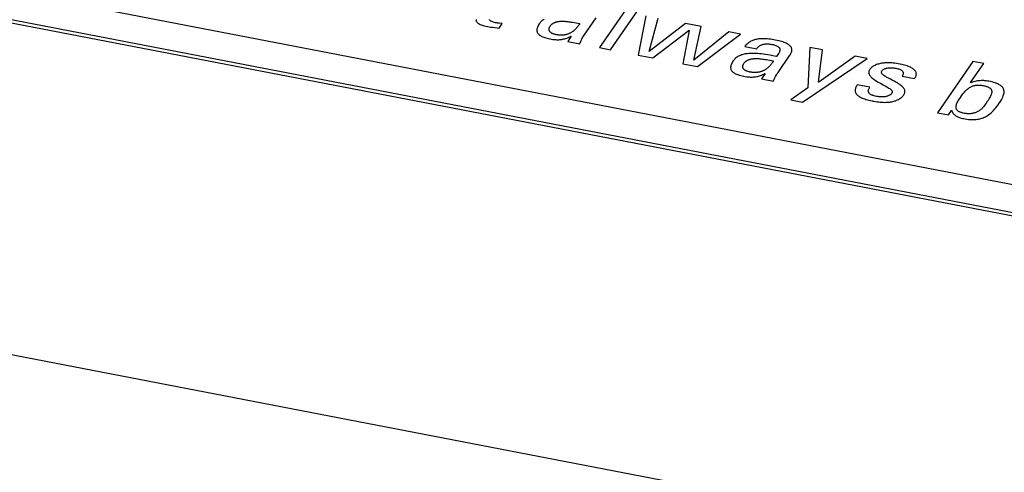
# Model space of a CAD drawing. Extents: x -841 to -216, y -127 to 601.
# Tile 154 of 201: x -325.3 to -309.5, y 499.49 to 506.76. Entities that reach past the tile are written whole.
import ezdxf

# ---------------------------------------------------------------- set-up
doc = ezdxf.new("R2010")
doc.units = 0
doc.header["$LTSCALE"] = 23.1
doc.layers.add('HEATSINK_AM_0', color=7, linetype='CONTINUOUS')

msp = doc.modelspace()

# ---------------------------------------------------------------- linework, layer by layer
at = {"layer": 'HEATSINK_AM_0', "color": 7}
for p, q in [((-293.786, 501.109), (-357.513, 513.4)), ((-293.886, 500.623), (-358.725, 513.128)), ((-293.829, 500.663), (-358.668, 513.168)), ((-288.944, 494.341), (-370.131, 509.999)), ((-315.427, 507.139), (-315.994, 506.315)), ((-315.817, 506.281), (-315.251, 507.105)), ((-317.977, 506.766), (-317.978, 506.758)), ((-317.978, 506.758), (-317.977, 506.75)), ((-317.977, 506.75), (-317.975, 506.743)), ((-317.975, 506.743), (-317.971, 506.735)), ((-317.971, 506.735), (-317.967, 506.728)), ((-317.967, 506.728), (-317.961, 506.721)), ((-317.961, 506.721), (-317.954, 506.714)), ((-317.954, 506.714), (-317.946, 506.708)), ((-317.946, 506.708), (-317.936, 506.701)), ((-317.76, 506.761), (-317.764, 506.767)), ((-317.756, 506.756), (-317.76, 506.761)), ((-317.75, 506.75), (-317.756, 506.756)), ((-317.743, 506.745), (-317.75, 506.75)), ((-317.739, 506.743), (-317.743, 506.745)), ((-317.735, 506.74), (-317.739, 506.743)), ((-317.724, 506.735), (-317.735, 506.74)), ((-317.712, 506.73), (-317.724, 506.735)), ((-317.698, 506.725), (-317.712, 506.73)), ((-317.682, 506.721), (-317.698, 506.725)), ((-317.663, 506.716), (-317.682, 506.721)), ((-317.641, 506.712), (-317.663, 506.716)), ((-317.631, 506.71), (-317.641, 506.712)), ((-317.608, 506.707), (-317.631, 506.71)), ((-317.559, 506.701), (-317.608, 506.707)), ((-316.959, 506.703), (-316.963, 506.698)), ((-316.95, 506.715), (-316.959, 506.703)), ((-316.941, 506.726), (-316.95, 506.715)), ((-316.931, 506.737), (-316.941, 506.726)), ((-316.92, 506.746), (-316.931, 506.737)), ((-316.909, 506.755), (-316.92, 506.746)), ((-316.903, 506.76), (-316.909, 506.755)), ((-316.897, 506.764), (-316.903, 506.76)), ((-316.885, 506.771), (-316.897, 506.764)), ((-316.75, 506.7), (-316.743, 506.704)), ((-316.743, 506.704), (-316.74, 506.706)), ((-316.74, 506.706), (-316.737, 506.708)), ((-316.737, 506.708), (-316.73, 506.712)), ((-316.73, 506.712), (-316.723, 506.715)), ((-316.723, 506.715), (-316.716, 506.719)), ((-316.716, 506.719), (-316.709, 506.721)), ((-316.709, 506.721), (-316.702, 506.724)), ((-316.702, 506.724), (-316.694, 506.727)), ((-316.694, 506.727), (-316.686, 506.729)), ((-316.686, 506.729), (-316.677, 506.731)), ((-316.677, 506.731), (-316.669, 506.733)), ((-316.669, 506.733), (-316.66, 506.734)), ((-316.66, 506.734), (-316.651, 506.736)), ((-316.651, 506.736), (-316.641, 506.737)), ((-316.641, 506.737), (-316.631, 506.738)), ((-316.631, 506.738), (-316.621, 506.738)), ((-316.621, 506.738), (-316.61, 506.739)), ((-316.61, 506.739), (-316.599, 506.739)), ((-316.599, 506.739), (-316.587, 506.739)), ((-316.587, 506.739), (-316.575, 506.739)), ((-316.575, 506.739), (-316.562, 506.738)), ((-316.562, 506.738), (-316.549, 506.738)), ((-316.549, 506.738), (-316.534, 506.737)), ((-316.534, 506.737), (-316.519, 506.735)), ((-316.519, 506.735), (-316.503, 506.733)), ((-316.503, 506.733), (-316.486, 506.731)), ((-316.486, 506.731), (-316.468, 506.729)), ((-316.468, 506.729), (-316.449, 506.726)), ((-316.449, 506.726), (-316.427, 506.722)), ((-316.427, 506.722), (-316.403, 506.718)), ((-316.403, 506.718), (-316.314, 506.701)), ((-316.24, 506.518), (-316.049, 506.795)), ((-315.251, 506.825), (-315.376, 506.196)), ((-315.2, 506.252), (-315.055, 506.787)), ((-314.614, 506.702), (-315.196, 506.252)), ((-314.364, 506.654), (-314.614, 506.702)), ((-317.936, 506.701), (-317.925, 506.695)), ((-317.925, 506.695), (-317.912, 506.689)), ((-317.912, 506.689), (-317.897, 506.683)), ((-317.897, 506.683), (-317.881, 506.677)), ((-317.881, 506.677), (-317.863, 506.671)), ((-317.863, 506.671), (-317.842, 506.665)), ((-317.842, 506.665), (-317.82, 506.66)), ((-317.82, 506.66), (-317.795, 506.655)), ((-317.795, 506.655), (-317.789, 506.653)), ((-317.789, 506.653), (-317.767, 506.65)), ((-317.767, 506.65), (-317.742, 506.646)), ((-317.742, 506.646), (-317.711, 506.642)), ((-317.711, 506.642), (-317.636, 506.633)), ((-317.636, 506.633), (-317.608, 506.629)), ((-317.608, 506.629), (-317.559, 506.701)), ((-317, 506.615), (-317.001, 506.603)), ((-317.001, 506.603), (-317.001, 506.592)), ((-317.001, 506.592), (-317, 506.582)), ((-316.997, 506.627), (-317, 506.615)), ((-317, 506.582), (-316.998, 506.573)), ((-316.998, 506.573), (-316.995, 506.563)), ((-316.993, 506.639), (-316.997, 506.627)), ((-316.995, 506.563), (-316.991, 506.554)), ((-316.988, 506.653), (-316.993, 506.639)), ((-316.991, 506.554), (-316.986, 506.546)), ((-316.981, 506.667), (-316.988, 506.653)), ((-316.986, 506.546), (-316.979, 506.538)), ((-316.973, 506.682), (-316.981, 506.667)), ((-316.963, 506.698), (-316.973, 506.682)), ((-316.806, 506.615), (-316.805, 506.62)), ((-316.806, 506.609), (-316.806, 506.615)), ((-316.805, 506.604), (-316.806, 506.609)), ((-316.805, 506.62), (-316.804, 506.626)), ((-316.805, 506.598), (-316.805, 506.604)), ((-316.803, 506.593), (-316.805, 506.598)), ((-316.804, 506.626), (-316.802, 506.632)), ((-316.802, 506.588), (-316.803, 506.593)), ((-316.802, 506.632), (-316.8, 506.639)), ((-316.799, 506.583), (-316.802, 506.588)), ((-316.8, 506.639), (-316.797, 506.645)), ((-316.797, 506.579), (-316.799, 506.583)), ((-316.797, 506.645), (-316.794, 506.651)), ((-316.794, 506.574), (-316.797, 506.579)), ((-316.794, 506.651), (-316.79, 506.657)), ((-316.79, 506.57), (-316.794, 506.574)), ((-316.79, 506.657), (-316.787, 506.662)), ((-316.787, 506.566), (-316.79, 506.57)), ((-316.787, 506.662), (-316.783, 506.669)), ((-316.783, 506.562), (-316.787, 506.566)), ((-316.783, 506.669), (-316.778, 506.675)), ((-316.778, 506.558), (-316.783, 506.562)), ((-316.778, 506.675), (-316.773, 506.68)), ((-316.773, 506.554), (-316.778, 506.558)), ((-316.773, 506.68), (-316.767, 506.686)), ((-316.768, 506.55), (-316.773, 506.554)), ((-316.762, 506.547), (-316.768, 506.55)), ((-316.767, 506.686), (-316.761, 506.691)), ((-316.756, 506.544), (-316.762, 506.547)), ((-316.761, 506.691), (-316.756, 506.696)), ((-316.756, 506.696), (-316.75, 506.7)), ((-316.749, 506.541), (-316.756, 506.544)), ((-316.475, 506.545), (-316.484, 506.541)), ((-316.467, 506.549), (-316.475, 506.545)), ((-316.458, 506.554), (-316.467, 506.549)), ((-316.449, 506.559), (-316.458, 506.554)), ((-316.44, 506.564), (-316.449, 506.559)), ((-316.432, 506.57), (-316.44, 506.564)), ((-316.423, 506.576), (-316.432, 506.57)), ((-316.414, 506.582), (-316.423, 506.576)), ((-316.405, 506.59), (-316.414, 506.582)), ((-316.397, 506.597), (-316.405, 506.59)), ((-316.388, 506.605), (-316.397, 506.597)), ((-316.38, 506.613), (-316.388, 506.605)), ((-316.371, 506.622), (-316.38, 506.613)), ((-316.363, 506.632), (-316.371, 506.622)), ((-316.354, 506.642), (-316.363, 506.632)), ((-316.346, 506.653), (-316.354, 506.642)), ((-316.338, 506.664), (-316.346, 506.653)), ((-316.33, 506.676), (-316.338, 506.664)), ((-316.322, 506.688), (-316.33, 506.676)), ((-316.314, 506.701), (-316.322, 506.688)), ((-315.139, 506.15), (-314.558, 506.594)), ((-314.554, 506.593), (-314.658, 506.057)), ((-314.558, 506.594), (-314.554, 506.593)), ((-314.483, 506.114), (-314.364, 506.654)), ((-313.922, 506.568), (-314.479, 506.113)), ((-313.734, 506.532), (-313.922, 506.568)), ((-316.979, 506.538), (-316.972, 506.53)), ((-316.972, 506.53), (-316.964, 506.522)), ((-316.964, 506.522), (-316.955, 506.515)), ((-316.955, 506.515), (-316.945, 506.508)), ((-316.945, 506.508), (-316.933, 506.501)), ((-316.933, 506.501), (-316.92, 506.495)), ((-316.92, 506.495), (-316.907, 506.489)), ((-316.907, 506.489), (-316.891, 506.483)), ((-316.891, 506.483), (-316.875, 506.477)), ((-316.875, 506.477), (-316.857, 506.471)), ((-316.857, 506.471), (-316.837, 506.466)), ((-316.837, 506.466), (-316.815, 506.461)), ((-316.815, 506.461), (-316.792, 506.456)), ((-316.792, 506.456), (-316.787, 506.455)), ((-316.787, 506.455), (-316.764, 506.451)), ((-316.764, 506.451), (-316.743, 506.448)), ((-316.742, 506.538), (-316.749, 506.541)), ((-316.743, 506.448), (-316.723, 506.446)), ((-316.735, 506.535), (-316.742, 506.538)), ((-316.727, 506.532), (-316.735, 506.535)), ((-316.718, 506.53), (-316.727, 506.532)), ((-316.723, 506.446), (-316.703, 506.444)), ((-316.709, 506.527), (-316.718, 506.53)), ((-316.7, 506.525), (-316.709, 506.527)), ((-316.703, 506.444), (-316.684, 506.443)), ((-316.69, 506.523), (-316.7, 506.525)), ((-316.684, 506.522), (-316.69, 506.523)), ((-316.673, 506.52), (-316.684, 506.522)), ((-316.684, 506.443), (-316.666, 506.443)), ((-316.663, 506.519), (-316.673, 506.52)), ((-316.666, 506.443), (-316.649, 506.443)), ((-316.653, 506.517), (-316.663, 506.519)), ((-316.642, 506.516), (-316.653, 506.517)), ((-316.649, 506.443), (-316.632, 506.444)), ((-316.632, 506.516), (-316.642, 506.516)), ((-316.622, 506.515), (-316.632, 506.516)), ((-316.632, 506.444), (-316.615, 506.446)), ((-316.613, 506.515), (-316.622, 506.515)), ((-316.615, 506.446), (-316.607, 506.447)), ((-316.603, 506.515), (-316.613, 506.515)), ((-316.607, 506.447), (-316.598, 506.448)), ((-316.594, 506.516), (-316.603, 506.515)), ((-316.598, 506.448), (-316.582, 506.45)), ((-316.584, 506.516), (-316.594, 506.516)), ((-316.575, 506.517), (-316.584, 506.516)), ((-316.582, 506.45), (-316.566, 506.454)), ((-316.565, 506.518), (-316.575, 506.517)), ((-316.566, 506.454), (-316.55, 506.458)), ((-316.556, 506.52), (-316.565, 506.518)), ((-316.547, 506.521), (-316.556, 506.52)), ((-316.55, 506.458), (-316.535, 506.462)), ((-316.538, 506.523), (-316.547, 506.521)), ((-316.529, 506.525), (-316.538, 506.523)), ((-316.535, 506.462), (-316.519, 506.468)), ((-316.52, 506.528), (-316.529, 506.525)), ((-316.511, 506.531), (-316.52, 506.528)), ((-316.519, 506.468), (-316.503, 506.474)), ((-316.502, 506.534), (-316.511, 506.531)), ((-316.449, 506.497), (-316.506, 506.414)), ((-316.506, 506.414), (-316.313, 506.376)), ((-316.503, 506.474), (-316.487, 506.481)), ((-316.493, 506.537), (-316.502, 506.534)), ((-316.484, 506.541), (-316.493, 506.537)), ((-316.487, 506.481), (-316.47, 506.489)), ((-316.47, 506.489), (-316.454, 506.498)), ((-316.454, 506.498), (-316.449, 506.497)), ((-316.312, 506.379), (-316.301, 506.405)), ((-316.301, 506.405), (-316.29, 506.43)), ((-316.29, 506.43), (-316.278, 506.453)), ((-316.278, 506.453), (-316.266, 506.476)), ((-316.266, 506.476), (-316.253, 506.497)), ((-316.253, 506.497), (-316.24, 506.518)), ((-314.421, 506.012), (-313.734, 506.532)), ((-313.603, 506.393), (-313.615, 506.383)), ((-313.59, 506.402), (-313.603, 506.393)), ((-313.577, 506.41), (-313.59, 506.402)), ((-313.564, 506.418), (-313.577, 506.41)), ((-313.55, 506.424), (-313.564, 506.418)), ((-313.536, 506.43), (-313.55, 506.424)), ((-313.522, 506.436), (-313.536, 506.43)), ((-313.515, 506.438), (-313.522, 506.436)), ((-313.507, 506.44), (-313.515, 506.438)), ((-313.492, 506.445), (-313.507, 506.44)), ((-313.477, 506.448), (-313.492, 506.445)), ((-313.46, 506.451), (-313.477, 506.448)), ((-313.444, 506.454), (-313.46, 506.451)), ((-313.426, 506.456), (-313.444, 506.454)), ((-313.408, 506.457), (-313.426, 506.456)), ((-313.389, 506.458), (-313.408, 506.457)), ((-313.37, 506.459), (-313.389, 506.458)), ((-313.349, 506.458), (-313.37, 506.459)), ((-313.327, 506.457), (-313.349, 506.458)), ((-313.304, 506.456), (-313.327, 506.457)), ((-313.279, 506.453), (-313.304, 506.456)), ((-313.253, 506.45), (-313.279, 506.453)), ((-313.226, 506.446), (-313.253, 506.45)), ((-313.197, 506.441), (-313.226, 506.446)), ((-313.174, 506.437), (-313.197, 506.441)), ((-313.145, 506.431), (-313.174, 506.437)), ((-313.119, 506.425), (-313.145, 506.431)), ((-313.094, 506.419), (-313.119, 506.425)), ((-313.072, 506.413), (-313.094, 506.419)), ((-313.051, 506.406), (-313.072, 506.413)), ((-313.032, 506.399), (-313.051, 506.406)), ((-313.015, 506.393), (-313.032, 506.399)), ((-312.999, 506.386), (-313.015, 506.393)), ((-316.313, 506.376), (-316.312, 506.379)), ((-315.994, 506.315), (-315.817, 506.281)), ((-315.196, 506.252), (-315.2, 506.252)), ((-313.65, 506.348), (-313.661, 506.334)), ((-313.661, 506.334), (-313.47, 506.298)), ((-313.639, 506.361), (-313.65, 506.348)), ((-313.627, 506.373), (-313.639, 506.361)), ((-313.615, 506.383), (-313.627, 506.373)), ((-313.47, 506.298), (-313.469, 506.299)), ((-313.469, 506.299), (-313.464, 506.308)), ((-313.464, 506.308), (-313.458, 506.317)), ((-313.458, 506.317), (-313.451, 506.325)), ((-313.451, 506.325), (-313.443, 506.332)), ((-313.443, 506.332), (-313.435, 506.339)), ((-313.435, 506.339), (-313.426, 506.345)), ((-313.426, 506.345), (-313.416, 506.35)), ((-313.416, 506.35), (-313.406, 506.355)), ((-313.406, 506.355), (-313.396, 506.36)), ((-313.396, 506.36), (-313.385, 506.364)), ((-313.385, 506.364), (-313.373, 506.367)), ((-313.373, 506.367), (-313.361, 506.37)), ((-313.361, 506.37), (-313.348, 506.372)), ((-313.348, 506.372), (-313.335, 506.374)), ((-313.335, 506.374), (-313.321, 506.375)), ((-313.321, 506.375), (-313.307, 506.375)), ((-313.307, 506.375), (-313.293, 506.375)), ((-313.293, 506.375), (-313.277, 506.374)), ((-313.277, 506.374), (-313.262, 506.373)), ((-313.262, 506.373), (-313.245, 506.37)), ((-313.245, 506.37), (-313.229, 506.367)), ((-313.229, 506.367), (-313.21, 506.364)), ((-313.21, 506.364), (-313.194, 506.36)), ((-313.194, 506.36), (-313.179, 506.355)), ((-313.179, 506.355), (-313.166, 506.351)), ((-313.166, 506.351), (-313.154, 506.346)), ((-313.154, 506.346), (-313.144, 506.341)), ((-313.144, 506.341), (-313.135, 506.336)), ((-313.135, 506.336), (-313.127, 506.33)), ((-313.127, 506.33), (-313.12, 506.324)), ((-313.114, 506.233), (-313.122, 506.22)), ((-313.12, 506.324), (-313.114, 506.319)), ((-313.114, 506.319), (-313.109, 506.312)), ((-313.108, 506.245), (-313.114, 506.233)), ((-313.109, 506.312), (-313.105, 506.306)), ((-313.104, 506.256), (-313.108, 506.245)), ((-313.105, 506.306), (-313.102, 506.299)), ((-313.101, 506.266), (-313.104, 506.256)), ((-313.102, 506.299), (-313.1, 506.291)), ((-313.1, 506.275), (-313.101, 506.266)), ((-313.1, 506.291), (-313.1, 506.283)), ((-313.1, 506.283), (-313.1, 506.275)), ((-312.985, 506.378), (-312.999, 506.386)), ((-312.972, 506.371), (-312.985, 506.378)), ((-312.961, 506.364), (-312.972, 506.371)), ((-312.95, 506.356), (-312.961, 506.364)), ((-312.941, 506.348), (-312.95, 506.356)), ((-312.933, 506.34), (-312.941, 506.348)), ((-312.926, 506.332), (-312.933, 506.34)), ((-312.921, 506.324), (-312.926, 506.332)), ((-312.924, 506.221), (-312.918, 506.233)), ((-312.916, 506.315), (-312.921, 506.324)), ((-312.918, 506.233), (-312.914, 506.245)), ((-312.912, 506.306), (-312.916, 506.315)), ((-312.914, 506.245), (-312.91, 506.256)), ((-312.91, 506.297), (-312.912, 506.306)), ((-312.908, 506.287), (-312.91, 506.297)), ((-312.91, 506.256), (-312.908, 506.267)), ((-312.908, 506.277), (-312.908, 506.287)), ((-312.908, 506.267), (-312.908, 506.277)), ((-312.621, 506.318), (-312.649, 505.67)), ((-312.417, 506.278), (-312.621, 506.318)), ((-312.478, 505.758), (-312.417, 506.278)), ((-315.376, 506.196), (-315.139, 506.15)), ((-314.479, 506.113), (-314.483, 506.114)), ((-313.863, 506.082), (-313.871, 506.067)), ((-313.853, 506.098), (-313.863, 506.082)), ((-313.85, 506.103), (-313.853, 506.098)), ((-313.841, 506.115), (-313.85, 506.103)), ((-313.831, 506.126), (-313.841, 506.115)), ((-313.821, 506.137), (-313.831, 506.126)), ((-313.81, 506.147), (-313.821, 506.137)), ((-313.799, 506.156), (-313.81, 506.147)), ((-313.793, 506.16), (-313.799, 506.156)), ((-313.787, 506.164), (-313.793, 506.16)), ((-313.775, 506.172), (-313.787, 506.164)), ((-313.762, 506.179), (-313.775, 506.172)), ((-313.749, 506.185), (-313.762, 506.179)), ((-313.735, 506.191), (-313.749, 506.185)), ((-313.72, 506.197), (-313.735, 506.191)), ((-313.705, 506.201), (-313.72, 506.197)), ((-313.689, 506.206), (-313.705, 506.201)), ((-313.673, 506.21), (-313.689, 506.206)), ((-313.655, 506.213), (-313.673, 506.21)), ((-313.673, 506.069), (-313.668, 506.075)), ((-313.668, 506.075), (-313.663, 506.081)), ((-313.663, 506.081), (-313.657, 506.086)), ((-313.657, 506.086), (-313.652, 506.091)), ((-313.637, 506.216), (-313.655, 506.213)), ((-313.652, 506.091), (-313.646, 506.096)), ((-313.646, 506.096), (-313.64, 506.1)), ((-313.64, 506.1), (-313.633, 506.105)), ((-313.618, 506.218), (-313.637, 506.216)), ((-313.633, 506.105), (-313.63, 506.107)), ((-313.63, 506.107), (-313.627, 506.109)), ((-313.627, 506.109), (-313.62, 506.112)), ((-313.62, 506.112), (-313.613, 506.116)), ((-313.598, 506.22), (-313.618, 506.218)), ((-313.613, 506.116), (-313.606, 506.119)), ((-313.606, 506.119), (-313.599, 506.122)), ((-313.599, 506.122), (-313.592, 506.124)), ((-313.577, 506.222), (-313.598, 506.22)), ((-313.592, 506.124), (-313.584, 506.127)), ((-313.584, 506.127), (-313.576, 506.129)), ((-313.556, 506.222), (-313.577, 506.222)), ((-313.576, 506.129), (-313.568, 506.131)), ((-313.568, 506.131), (-313.559, 506.133)), ((-313.559, 506.133), (-313.55, 506.134)), ((-313.532, 506.222), (-313.556, 506.222)), ((-313.55, 506.134), (-313.541, 506.136)), ((-313.541, 506.136), (-313.531, 506.137)), ((-313.508, 506.222), (-313.532, 506.222)), ((-313.531, 506.137), (-313.521, 506.138)), ((-313.521, 506.138), (-313.511, 506.139)), ((-313.511, 506.139), (-313.5, 506.139)), ((-313.483, 506.221), (-313.508, 506.222)), ((-313.5, 506.139), (-313.489, 506.139)), ((-313.489, 506.139), (-313.477, 506.139)), ((-313.456, 506.219), (-313.483, 506.221)), ((-313.477, 506.139), (-313.465, 506.139)), ((-313.465, 506.139), (-313.452, 506.139)), ((-313.427, 506.217), (-313.456, 506.219)), ((-313.452, 506.139), (-313.439, 506.138)), ((-313.439, 506.138), (-313.424, 506.137)), ((-313.397, 506.214), (-313.427, 506.217)), ((-313.424, 506.137), (-313.409, 506.135)), ((-313.409, 506.135), (-313.393, 506.134)), ((-313.365, 506.21), (-313.397, 506.214)), ((-313.393, 506.134), (-313.376, 506.131)), ((-313.376, 506.131), (-313.358, 506.129)), ((-313.331, 506.205), (-313.365, 506.21)), ((-313.358, 506.129), (-313.339, 506.126)), ((-313.339, 506.126), (-313.317, 506.122)), ((-313.294, 506.199), (-313.331, 506.205)), ((-313.317, 506.122), (-313.293, 506.118)), ((-313.255, 506.192), (-313.294, 506.199)), ((-313.293, 506.118), (-313.204, 506.101)), ((-313.211, 506.184), (-313.255, 506.192)), ((-313.22, 506.076), (-313.228, 506.064)), ((-313.212, 506.088), (-313.22, 506.076)), ((-313.204, 506.101), (-313.212, 506.088)), ((-313.162, 506.174), (-313.211, 506.184)), ((-313.155, 506.172), (-313.162, 506.174)), ((-313.144, 506.187), (-313.155, 506.172)), ((-313.131, 506.205), (-313.144, 506.187)), ((-313.122, 506.22), (-313.131, 506.205)), ((-313.13, 505.918), (-312.94, 506.195)), ((-312.94, 506.195), (-312.932, 506.207)), ((-312.932, 506.207), (-312.924, 506.221)), ((-312.738, 505.44), (-311.699, 506.14)), ((-311.891, 506.177), (-312.474, 505.758)), ((-311.699, 506.14), (-311.891, 506.177)), ((-311.413, 506.07), (-311.432, 506.068)), ((-311.393, 506.071), (-311.413, 506.07)), ((-311.372, 506.071), (-311.393, 506.071)), ((-311.35, 506.071), (-311.372, 506.071)), ((-311.328, 506.07), (-311.35, 506.071)), ((-311.304, 506.069), (-311.328, 506.07)), ((-310.004, 506.093), (-310.57, 505.269)), ((-309.827, 506.059), (-310.004, 506.093)), ((-314.658, 506.057), (-314.421, 506.012)), ((-313.89, 506.015), (-313.891, 506.003)), ((-313.891, 506.003), (-313.891, 505.993)), ((-313.891, 505.993), (-313.89, 505.982)), ((-313.887, 506.027), (-313.89, 506.015)), ((-313.89, 505.982), (-313.888, 505.973)), ((-313.888, 505.973), (-313.885, 505.963)), ((-313.883, 506.039), (-313.887, 506.027)), ((-313.885, 505.963), (-313.881, 505.955)), ((-313.878, 506.053), (-313.883, 506.039)), ((-313.881, 505.955), (-313.876, 505.946)), ((-313.871, 506.067), (-313.878, 506.053)), ((-313.876, 505.946), (-313.87, 505.938)), ((-313.87, 505.938), (-313.862, 505.93)), ((-313.862, 505.93), (-313.854, 505.923)), ((-313.854, 505.923), (-313.845, 505.915)), ((-313.845, 505.915), (-313.835, 505.908)), ((-313.696, 506.015), (-313.695, 506.021)), ((-313.696, 506.009), (-313.696, 506.015)), ((-313.695, 506.004), (-313.696, 506.009)), ((-313.695, 506.021), (-313.694, 506.027)), ((-313.695, 505.999), (-313.695, 506.004)), ((-313.693, 505.993), (-313.695, 505.999)), ((-313.694, 506.027), (-313.692, 506.033)), ((-313.692, 505.988), (-313.693, 505.993)), ((-313.692, 506.033), (-313.69, 506.039)), ((-313.69, 505.984), (-313.692, 505.988)), ((-313.69, 506.039), (-313.687, 506.045)), ((-313.687, 505.979), (-313.69, 505.984)), ((-313.687, 506.045), (-313.684, 506.051)), ((-313.684, 505.974), (-313.687, 505.979)), ((-313.684, 506.051), (-313.68, 506.058)), ((-313.681, 505.97), (-313.684, 505.974)), ((-313.677, 505.966), (-313.681, 505.97)), ((-313.68, 506.058), (-313.678, 506.062)), ((-313.678, 506.062), (-313.673, 506.069)), ((-313.673, 505.962), (-313.677, 505.966)), ((-313.668, 505.958), (-313.673, 505.962)), ((-313.663, 505.954), (-313.668, 505.958)), ((-313.658, 505.951), (-313.663, 505.954)), ((-313.652, 505.947), (-313.658, 505.951)), ((-313.646, 505.944), (-313.652, 505.947)), ((-313.639, 505.941), (-313.646, 505.944)), ((-313.632, 505.938), (-313.639, 505.941)), ((-313.625, 505.935), (-313.632, 505.938)), ((-313.617, 505.932), (-313.625, 505.935)), ((-313.608, 505.93), (-313.617, 505.932)), ((-313.599, 505.927), (-313.608, 505.93)), ((-313.59, 505.925), (-313.599, 505.927)), ((-313.58, 505.923), (-313.59, 505.925)), ((-313.574, 505.922), (-313.58, 505.923)), ((-313.563, 505.92), (-313.574, 505.922)), ((-313.553, 505.919), (-313.563, 505.92)), ((-313.543, 505.918), (-313.553, 505.919)), ((-313.532, 505.917), (-313.543, 505.918)), ((-313.522, 505.916), (-313.532, 505.917)), ((-313.513, 505.916), (-313.522, 505.916)), ((-313.503, 505.915), (-313.513, 505.916)), ((-313.493, 505.916), (-313.503, 505.915)), ((-313.484, 505.916), (-313.493, 505.916)), ((-313.474, 505.917), (-313.484, 505.916)), ((-313.465, 505.917), (-313.474, 505.917)), ((-313.456, 505.919), (-313.465, 505.917)), ((-313.446, 505.92), (-313.456, 505.919)), ((-313.437, 505.922), (-313.446, 505.92)), ((-313.428, 505.923), (-313.437, 505.922)), ((-313.419, 505.926), (-313.428, 505.923)), ((-313.41, 505.928), (-313.419, 505.926)), ((-313.401, 505.931), (-313.41, 505.928)), ((-313.392, 505.934), (-313.401, 505.931)), ((-313.383, 505.937), (-313.392, 505.934)), ((-313.374, 505.941), (-313.383, 505.937)), ((-313.366, 505.945), (-313.374, 505.941)), ((-313.357, 505.949), (-313.366, 505.945)), ((-313.348, 505.954), (-313.357, 505.949)), ((-313.339, 505.959), (-313.348, 505.954)), ((-313.33, 505.964), (-313.339, 505.959)), ((-313.322, 505.97), (-313.33, 505.964)), ((-313.313, 505.976), (-313.322, 505.97)), ((-313.304, 505.983), (-313.313, 505.976)), ((-313.296, 505.99), (-313.304, 505.983)), ((-313.287, 505.997), (-313.296, 505.99)), ((-313.278, 506.005), (-313.287, 505.997)), ((-313.27, 506.014), (-313.278, 506.005)), ((-313.261, 506.023), (-313.27, 506.014)), ((-313.253, 506.032), (-313.261, 506.023)), ((-313.245, 506.042), (-313.253, 506.032)), ((-313.236, 506.053), (-313.245, 506.042)), ((-313.228, 506.064), (-313.236, 506.053)), ((-313.143, 505.898), (-313.13, 505.918)), ((-311.672, 505.929), (-311.673, 505.92)), ((-311.673, 505.92), (-311.673, 505.911)), ((-311.67, 505.938), (-311.672, 505.929)), ((-311.666, 505.947), (-311.67, 505.938)), ((-311.662, 505.956), (-311.666, 505.947)), ((-311.656, 505.966), (-311.662, 505.956)), ((-311.65, 505.973), (-311.656, 505.966)), ((-311.642, 505.983), (-311.65, 505.973)), ((-311.634, 505.991), (-311.642, 505.983)), ((-311.624, 506), (-311.634, 505.991)), ((-311.613, 506.008), (-311.624, 506)), ((-311.602, 506.016), (-311.613, 506.008)), ((-311.59, 506.023), (-311.602, 506.016)), ((-311.577, 506.03), (-311.59, 506.023)), ((-311.563, 506.036), (-311.577, 506.03)), ((-311.549, 506.042), (-311.563, 506.036)), ((-311.534, 506.047), (-311.549, 506.042)), ((-311.519, 506.052), (-311.534, 506.047)), ((-311.503, 506.056), (-311.519, 506.052)), ((-311.486, 506.06), (-311.503, 506.056)), ((-311.469, 506.063), (-311.486, 506.06)), ((-311.47, 505.928), (-311.468, 505.934)), ((-311.47, 505.922), (-311.47, 505.928)), ((-311.47, 505.917), (-311.47, 505.922)), ((-311.469, 505.911), (-311.47, 505.917)), ((-311.451, 506.066), (-311.469, 506.063)), ((-311.468, 505.934), (-311.464, 505.939)), ((-311.464, 505.939), (-311.459, 505.946)), ((-311.459, 505.946), (-311.452, 505.953)), ((-311.452, 505.953), (-311.445, 505.959)), ((-311.432, 506.068), (-311.451, 506.066)), ((-311.445, 505.959), (-311.438, 505.965)), ((-311.438, 505.965), (-311.429, 505.97)), ((-311.429, 505.97), (-311.42, 505.974)), ((-311.42, 505.974), (-311.41, 505.978)), ((-311.41, 505.978), (-311.399, 505.982)), ((-311.399, 505.982), (-311.388, 505.985)), ((-311.388, 505.985), (-311.376, 505.987)), ((-311.376, 505.987), (-311.364, 505.989)), ((-311.364, 505.989), (-311.351, 505.991)), ((-311.351, 505.991), (-311.337, 505.992)), ((-311.337, 505.992), (-311.323, 505.992)), ((-311.323, 505.992), (-311.308, 505.992)), ((-311.308, 505.992), (-311.292, 505.991)), ((-311.28, 506.067), (-311.304, 506.069)), ((-311.292, 505.991), (-311.276, 505.99)), ((-311.255, 506.064), (-311.28, 506.067)), ((-311.276, 505.99), (-311.26, 505.987)), ((-311.26, 505.987), (-311.243, 505.985)), ((-311.228, 506.061), (-311.255, 506.064)), ((-311.243, 505.985), (-311.24, 505.984)), ((-311.24, 505.984), (-311.223, 505.98)), ((-311.201, 506.056), (-311.228, 506.061)), ((-311.223, 505.98), (-311.207, 505.976)), ((-311.207, 505.976), (-311.193, 505.972)), ((-311.173, 506.051), (-311.201, 506.056)), ((-311.193, 505.972), (-311.181, 505.967)), ((-311.181, 505.967), (-311.169, 505.963)), ((-311.169, 506.05), (-311.173, 506.051)), ((-311.144, 506.045), (-311.169, 506.05)), ((-311.169, 505.963), (-311.159, 505.958)), ((-311.159, 505.958), (-311.151, 505.953)), ((-311.151, 505.953), (-311.143, 505.947)), ((-311.12, 506.039), (-311.144, 506.045)), ((-311.143, 505.947), (-311.136, 505.941)), ((-311.136, 505.941), (-311.131, 505.936)), ((-311.131, 505.936), (-311.126, 505.929)), ((-311.126, 505.929), (-311.123, 505.923)), ((-311.123, 505.923), (-311.12, 505.916)), ((-311.098, 506.034), (-311.12, 506.039)), ((-311.12, 505.916), (-311.119, 505.909)), ((-311.077, 506.027), (-311.098, 506.034)), ((-311.057, 506.021), (-311.077, 506.027)), ((-311.038, 506.014), (-311.057, 506.021)), ((-311.021, 506.007), (-311.038, 506.014)), ((-311.005, 506), (-311.021, 506.007)), ((-310.991, 505.992), (-311.005, 506)), ((-310.977, 505.984), (-310.991, 505.992)), ((-310.965, 505.977), (-310.977, 505.984)), ((-310.955, 505.969), (-310.965, 505.977)), ((-310.945, 505.961), (-310.955, 505.969)), ((-310.937, 505.953), (-310.945, 505.961)), ((-310.929, 505.944), (-310.937, 505.953)), ((-310.923, 505.936), (-310.929, 505.944)), ((-310.918, 505.927), (-310.923, 505.936)), ((-310.914, 505.919), (-310.918, 505.927)), ((-310.912, 505.91), (-310.914, 505.919)), ((-310.038, 505.753), (-309.827, 506.059)), ((-313.835, 505.908), (-313.823, 505.902)), ((-313.823, 505.902), (-313.811, 505.895)), ((-313.811, 505.895), (-313.797, 505.889)), ((-313.797, 505.889), (-313.781, 505.883)), ((-313.781, 505.883), (-313.765, 505.877)), ((-313.765, 505.877), (-313.747, 505.871)), ((-313.747, 505.871), (-313.727, 505.866)), ((-313.727, 505.866), (-313.706, 505.861)), ((-313.706, 505.861), (-313.682, 505.856)), ((-313.682, 505.856), (-313.677, 505.855)), ((-313.677, 505.855), (-313.655, 505.851)), ((-313.655, 505.851), (-313.633, 505.848)), ((-313.633, 505.848), (-313.613, 505.846)), ((-313.613, 505.846), (-313.593, 505.844)), ((-313.593, 505.844), (-313.575, 505.843)), ((-313.575, 505.843), (-313.556, 505.843)), ((-313.556, 505.843), (-313.539, 505.843)), ((-313.539, 505.843), (-313.522, 505.844)), ((-313.522, 505.844), (-313.505, 505.846)), ((-313.505, 505.846), (-313.497, 505.847)), ((-313.497, 505.847), (-313.489, 505.848)), ((-313.489, 505.848), (-313.472, 505.851)), ((-313.472, 505.851), (-313.456, 505.854)), ((-313.456, 505.854), (-313.441, 505.858)), ((-313.441, 505.858), (-313.425, 505.863)), ((-313.425, 505.863), (-313.409, 505.868)), ((-313.409, 505.868), (-313.393, 505.874)), ((-313.339, 505.897), (-313.397, 505.814)), ((-313.397, 505.814), (-313.203, 505.777)), ((-313.393, 505.874), (-313.377, 505.881)), ((-313.377, 505.881), (-313.36, 505.889)), ((-313.36, 505.889), (-313.344, 505.898)), ((-313.344, 505.898), (-313.339, 505.897)), ((-313.203, 505.777), (-313.201, 505.78)), ((-313.201, 505.78), (-313.191, 505.806)), ((-313.191, 505.806), (-313.18, 505.83)), ((-313.18, 505.83), (-313.168, 505.854)), ((-313.168, 505.854), (-313.156, 505.876)), ((-313.156, 505.876), (-313.143, 505.898)), ((-312.474, 505.758), (-312.478, 505.758)), ((-311.673, 505.911), (-311.671, 505.902)), ((-311.671, 505.902), (-311.669, 505.893)), ((-311.669, 505.893), (-311.665, 505.883)), ((-311.665, 505.883), (-311.661, 505.874)), ((-311.661, 505.874), (-311.654, 505.865)), ((-311.654, 505.865), (-311.647, 505.855)), ((-311.647, 505.855), (-311.638, 505.845)), ((-311.638, 505.845), (-311.628, 505.835)), ((-311.628, 505.835), (-311.616, 505.824)), ((-311.616, 505.824), (-311.602, 505.814)), ((-311.602, 505.814), (-311.587, 505.802)), ((-311.587, 505.802), (-311.569, 505.79)), ((-311.569, 505.79), (-311.548, 505.777)), ((-311.548, 505.777), (-311.524, 505.763)), ((-311.524, 505.763), (-311.495, 505.747)), ((-311.466, 505.905), (-311.469, 505.911)), ((-311.462, 505.898), (-311.466, 505.905)), ((-311.457, 505.891), (-311.462, 505.898)), ((-311.45, 505.884), (-311.457, 505.891)), ((-311.442, 505.877), (-311.45, 505.884)), ((-311.431, 505.868), (-311.442, 505.877)), ((-311.418, 505.859), (-311.431, 505.868)), ((-311.402, 505.849), (-311.418, 505.859)), ((-311.382, 505.838), (-311.402, 505.849)), ((-311.358, 505.824), (-311.382, 505.838)), ((-311.324, 505.806), (-311.358, 505.824)), ((-311.3, 505.794), (-311.324, 505.806)), ((-311.265, 505.775), (-311.3, 505.794)), ((-311.238, 505.76), (-311.265, 505.775)), ((-311.214, 505.747), (-311.238, 505.76)), ((-311.13, 505.869), (-311.136, 505.859)), ((-311.136, 505.859), (-310.94, 505.821)), ((-311.125, 505.878), (-311.13, 505.869)), ((-311.122, 505.886), (-311.125, 505.878)), ((-311.119, 505.894), (-311.122, 505.886)), ((-311.119, 505.909), (-311.119, 505.902)), ((-311.119, 505.902), (-311.119, 505.894)), ((-310.94, 505.821), (-310.932, 505.832)), ((-310.932, 505.832), (-310.925, 505.842)), ((-310.925, 505.842), (-310.919, 505.853)), ((-310.919, 505.853), (-310.915, 505.863)), ((-310.915, 505.863), (-310.912, 505.872)), ((-310.91, 505.901), (-310.912, 505.91)), ((-310.912, 505.872), (-310.91, 505.882)), ((-310.909, 505.891), (-310.91, 505.901)), ((-310.91, 505.882), (-310.909, 505.891)), ((-310.01, 505.76), (-310.031, 505.752)), ((-309.989, 505.766), (-310.01, 505.76)), ((-309.968, 505.771), (-309.989, 505.766)), ((-309.948, 505.776), (-309.968, 505.771)), ((-309.928, 505.78), (-309.948, 505.776)), ((-309.908, 505.782), (-309.928, 505.78)), ((-309.888, 505.784), (-309.908, 505.782)), ((-309.869, 505.786), (-309.888, 505.784)), ((-309.849, 505.786), (-309.869, 505.786)), ((-309.828, 505.786), (-309.849, 505.786)), ((-309.808, 505.784), (-309.828, 505.786)), ((-309.787, 505.782), (-309.808, 505.784)), ((-309.766, 505.779), (-309.787, 505.782)), ((-309.744, 505.776), (-309.766, 505.779)), ((-309.717, 505.77), (-309.744, 505.776)), ((-309.691, 505.764), (-309.717, 505.77)), ((-309.668, 505.757), (-309.691, 505.764)), ((-309.646, 505.751), (-309.668, 505.757)), ((-312.649, 505.67), (-312.922, 505.475)), ((-311.891, 505.643), (-311.892, 505.632)), ((-311.892, 505.632), (-311.892, 505.622)), ((-311.892, 505.622), (-311.891, 505.612)), ((-311.889, 505.654), (-311.891, 505.643)), ((-311.891, 505.612), (-311.889, 505.602)), ((-311.885, 505.666), (-311.889, 505.654)), ((-311.889, 505.602), (-311.885, 505.593)), ((-311.88, 505.678), (-311.885, 505.666)), ((-311.874, 505.69), (-311.88, 505.678)), ((-311.866, 505.703), (-311.874, 505.69)), ((-311.857, 505.716), (-311.866, 505.703)), ((-311.656, 505.678), (-311.857, 505.716)), ((-311.681, 505.622), (-311.679, 505.631)), ((-311.681, 505.615), (-311.681, 505.622)), ((-311.68, 505.607), (-311.681, 505.615)), ((-311.678, 505.6), (-311.68, 505.607)), ((-311.679, 505.631), (-311.677, 505.639)), ((-311.675, 505.593), (-311.678, 505.6)), ((-311.677, 505.639), (-311.673, 505.649)), ((-311.673, 505.649), (-311.668, 505.658)), ((-311.668, 505.658), (-311.662, 505.669)), ((-311.662, 505.669), (-311.656, 505.678)), ((-311.495, 505.747), (-311.441, 505.718)), ((-311.441, 505.718), (-311.408, 505.7)), ((-311.408, 505.7), (-311.384, 505.687)), ((-311.384, 505.687), (-311.365, 505.675)), ((-311.365, 505.675), (-311.349, 505.665)), ((-311.349, 505.665), (-311.336, 505.656)), ((-311.336, 505.656), (-311.326, 505.647)), ((-311.326, 505.647), (-311.317, 505.64)), ((-311.317, 505.64), (-311.31, 505.632)), ((-311.31, 505.632), (-311.305, 505.625)), ((-311.305, 505.625), (-311.301, 505.619)), ((-311.301, 505.619), (-311.299, 505.613)), ((-311.299, 505.613), (-311.297, 505.607)), ((-311.297, 505.601), (-311.298, 505.595)), ((-311.297, 505.607), (-311.297, 505.601)), ((-311.194, 505.734), (-311.214, 505.747)), ((-311.177, 505.723), (-311.194, 505.734)), ((-311.162, 505.712), (-311.177, 505.723)), ((-311.148, 505.701), (-311.162, 505.712)), ((-311.137, 505.691), (-311.148, 505.701)), ((-311.126, 505.681), (-311.137, 505.691)), ((-311.118, 505.671), (-311.126, 505.681)), ((-311.111, 505.661), (-311.118, 505.671)), ((-311.105, 505.652), (-311.111, 505.661)), ((-311.1, 505.643), (-311.105, 505.652)), ((-311.096, 505.633), (-311.1, 505.643)), ((-311.094, 505.624), (-311.096, 505.633)), ((-311.096, 505.588), (-311.094, 505.597)), ((-311.093, 505.615), (-311.094, 505.624)), ((-311.094, 505.597), (-311.093, 505.606)), ((-311.093, 505.606), (-311.093, 505.615)), ((-310.149, 505.588), (-310.138, 505.601)), ((-310.138, 505.601), (-310.127, 505.614)), ((-310.127, 505.614), (-310.117, 505.625)), ((-310.117, 505.625), (-310.106, 505.635)), ((-310.106, 505.635), (-310.096, 505.645)), ((-310.096, 505.645), (-310.085, 505.653)), ((-310.085, 505.653), (-310.075, 505.661)), ((-310.075, 505.661), (-310.064, 505.669)), ((-310.064, 505.669), (-310.054, 505.675)), ((-310.054, 505.675), (-310.043, 505.681)), ((-310.043, 505.681), (-310.033, 505.686)), ((-310.031, 505.752), (-310.038, 505.753)), ((-310.033, 505.686), (-310.022, 505.691)), ((-310.022, 505.691), (-310.012, 505.696)), ((-310.012, 505.696), (-310.001, 505.699)), ((-310.001, 505.699), (-309.99, 505.703)), ((-309.99, 505.703), (-309.98, 505.706)), ((-309.98, 505.706), (-309.969, 505.708)), ((-309.969, 505.708), (-309.958, 505.71)), ((-309.958, 505.71), (-309.947, 505.712)), ((-309.947, 505.712), (-309.936, 505.713)), ((-309.936, 505.713), (-309.925, 505.714)), ((-309.925, 505.714), (-309.913, 505.714)), ((-309.913, 505.714), (-309.901, 505.714)), ((-309.901, 505.714), (-309.889, 505.713)), ((-309.889, 505.713), (-309.883, 505.713)), ((-309.883, 505.713), (-309.877, 505.713)), ((-309.877, 505.713), (-309.864, 505.711)), ((-309.864, 505.711), (-309.851, 505.709)), ((-309.851, 505.709), (-309.838, 505.707)), ((-309.838, 505.707), (-309.822, 505.704)), ((-309.822, 505.704), (-309.808, 505.7)), ((-309.808, 505.7), (-309.795, 505.697)), ((-309.795, 505.697), (-309.783, 505.693)), ((-309.783, 505.693), (-309.772, 505.689)), ((-309.772, 505.689), (-309.762, 505.685)), ((-309.762, 505.685), (-309.753, 505.681)), ((-309.753, 505.681), (-309.745, 505.677)), ((-309.745, 505.677), (-309.737, 505.672)), ((-309.737, 505.672), (-309.734, 505.67)), ((-309.734, 505.67), (-309.731, 505.668)), ((-309.731, 505.668), (-309.725, 505.663)), ((-309.725, 505.663), (-309.719, 505.657)), ((-309.719, 505.657), (-309.714, 505.652)), ((-309.714, 505.652), (-309.71, 505.646)), ((-309.71, 505.646), (-309.707, 505.64)), ((-309.707, 505.64), (-309.704, 505.634)), ((-309.704, 505.634), (-309.702, 505.627)), ((-309.702, 505.627), (-309.7, 505.62)), ((-309.7, 505.62), (-309.699, 505.612)), ((-309.699, 505.604), (-309.7, 505.595)), ((-309.699, 505.612), (-309.699, 505.604)), ((-309.627, 505.743), (-309.646, 505.751)), ((-309.609, 505.736), (-309.627, 505.743)), ((-309.6, 505.732), (-309.609, 505.736)), ((-309.592, 505.728), (-309.6, 505.732)), ((-309.578, 505.72), (-309.592, 505.728)), ((-309.564, 505.712), (-309.578, 505.72)), ((-309.552, 505.703), (-309.564, 505.712)), ((-309.542, 505.694), (-309.552, 505.703)), ((-309.532, 505.684), (-309.542, 505.694)), ((-309.524, 505.674), (-309.532, 505.684)), ((-309.517, 505.664), (-309.524, 505.674)), ((-309.511, 505.653), (-309.517, 505.664)), ((-309.507, 505.641), (-309.511, 505.653)), ((-309.504, 505.629), (-309.507, 505.641)), ((-309.502, 505.616), (-309.504, 505.629)), ((-309.501, 505.603), (-309.502, 505.616)), ((-309.502, 505.588), (-309.501, 505.603)), ((-312.922, 505.475), (-312.738, 505.44)), ((-311.885, 505.593), (-311.881, 505.583)), ((-311.881, 505.583), (-311.875, 505.574)), ((-311.875, 505.574), (-311.869, 505.566)), ((-311.869, 505.566), (-311.861, 505.557)), ((-311.861, 505.557), (-311.853, 505.549)), ((-311.853, 505.549), (-311.843, 505.541)), ((-311.843, 505.541), (-311.832, 505.533)), ((-311.832, 505.533), (-311.82, 505.525)), ((-311.82, 505.525), (-311.806, 505.518)), ((-311.806, 505.518), (-311.791, 505.511)), ((-311.791, 505.511), (-311.775, 505.503)), ((-311.775, 505.503), (-311.758, 505.496)), ((-311.758, 505.496), (-311.739, 505.49)), ((-311.739, 505.49), (-311.718, 505.483)), ((-311.718, 505.483), (-311.696, 505.476)), ((-311.696, 505.476), (-311.672, 505.47)), ((-311.671, 505.587), (-311.675, 505.593)), ((-311.672, 505.47), (-311.647, 505.464)), ((-311.666, 505.581), (-311.671, 505.587)), ((-311.66, 505.575), (-311.666, 505.581)), ((-311.653, 505.569), (-311.66, 505.575)), ((-311.645, 505.564), (-311.653, 505.569)), ((-311.647, 505.464), (-311.619, 505.458)), ((-311.636, 505.558), (-311.645, 505.564)), ((-311.625, 505.553), (-311.636, 505.558)), ((-311.613, 505.549), (-311.625, 505.553)), ((-311.619, 505.458), (-311.61, 505.457)), ((-311.607, 505.546), (-311.613, 505.549)), ((-311.61, 505.457), (-311.592, 505.453)), ((-311.6, 505.544), (-311.607, 505.546)), ((-311.585, 505.54), (-311.6, 505.544)), ((-311.592, 505.453), (-311.565, 505.449)), ((-311.569, 505.536), (-311.585, 505.54)), ((-311.551, 505.532), (-311.569, 505.536)), ((-311.565, 505.449), (-311.538, 505.445)), ((-311.548, 505.531), (-311.551, 505.532)), ((-311.53, 505.528), (-311.548, 505.531)), ((-311.538, 505.445), (-311.513, 505.442)), ((-311.512, 505.526), (-311.53, 505.528)), ((-311.513, 505.442), (-311.488, 505.439)), ((-311.495, 505.524), (-311.512, 505.526)), ((-311.479, 505.523), (-311.495, 505.524)), ((-311.488, 505.439), (-311.465, 505.438)), ((-311.463, 505.523), (-311.479, 505.523)), ((-311.465, 505.438), (-311.442, 505.437)), ((-311.448, 505.523), (-311.463, 505.523)), ((-311.434, 505.524), (-311.448, 505.523)), ((-311.42, 505.525), (-311.434, 505.524)), ((-311.407, 505.527), (-311.42, 505.525)), ((-311.394, 505.53), (-311.407, 505.527)), ((-311.399, 505.437), (-311.378, 505.438)), ((-311.382, 505.533), (-311.394, 505.53)), ((-311.371, 505.536), (-311.382, 505.533)), ((-311.378, 505.438), (-311.359, 505.439)), ((-311.36, 505.54), (-311.371, 505.536)), ((-311.35, 505.545), (-311.36, 505.54)), ((-311.359, 505.439), (-311.34, 505.441)), ((-311.341, 505.55), (-311.35, 505.545)), ((-311.336, 505.552), (-311.341, 505.55)), ((-311.34, 505.441), (-311.322, 505.443)), ((-311.332, 505.555), (-311.336, 505.552)), ((-311.324, 505.561), (-311.332, 505.555)), ((-311.316, 505.568), (-311.324, 505.561)), ((-311.322, 505.443), (-311.304, 505.446)), ((-311.31, 505.576), (-311.316, 505.568)), ((-311.303, 505.584), (-311.31, 505.576)), ((-311.304, 505.446), (-311.287, 505.45)), ((-311.3, 505.589), (-311.303, 505.584)), ((-311.298, 505.595), (-311.3, 505.589)), ((-311.287, 505.45), (-311.271, 505.454)), ((-311.271, 505.454), (-311.255, 505.458)), ((-311.255, 505.458), (-311.24, 505.463)), ((-311.24, 505.463), (-311.226, 505.469)), ((-311.226, 505.469), (-311.212, 505.475)), ((-311.212, 505.475), (-311.198, 505.482)), ((-311.198, 505.482), (-311.185, 505.489)), ((-311.185, 505.489), (-311.173, 505.497)), ((-311.173, 505.497), (-311.161, 505.506)), ((-311.161, 505.506), (-311.15, 505.515)), ((-311.15, 505.515), (-311.139, 505.525)), ((-311.139, 505.525), (-311.129, 505.536)), ((-311.129, 505.536), (-311.119, 505.547)), ((-311.119, 505.547), (-311.11, 505.559)), ((-311.11, 505.559), (-311.104, 505.569)), ((-311.104, 505.569), (-311.1, 505.578)), ((-311.1, 505.578), (-311.096, 505.588)), ((-310.252, 505.434), (-310.245, 505.448)), ((-310.245, 505.448), (-310.236, 505.463)), ((-310.236, 505.463), (-310.226, 505.479)), ((-310.226, 505.479), (-310.214, 505.498)), ((-310.214, 505.498), (-310.198, 505.52)), ((-310.198, 505.52), (-310.195, 505.524)), ((-310.195, 505.524), (-310.173, 505.556)), ((-310.173, 505.556), (-310.161, 505.573)), ((-310.161, 505.573), (-310.149, 505.588)), ((-309.776, 505.442), (-309.783, 505.431)), ((-309.759, 505.467), (-309.776, 505.442)), ((-309.746, 505.488), (-309.759, 505.467)), ((-309.735, 505.507), (-309.746, 505.488)), ((-309.726, 505.523), (-309.735, 505.507)), ((-309.718, 505.538), (-309.726, 505.523)), ((-309.712, 505.552), (-309.718, 505.538)), ((-309.708, 505.564), (-309.712, 505.552)), ((-309.704, 505.575), (-309.708, 505.564)), ((-309.702, 505.585), (-309.704, 505.575)), ((-309.7, 505.595), (-309.702, 505.585)), ((-309.581, 505.421), (-309.561, 505.451)), ((-309.561, 505.451), (-309.545, 505.476)), ((-309.545, 505.476), (-309.533, 505.499)), ((-309.533, 505.499), (-309.523, 505.52)), ((-309.523, 505.52), (-309.515, 505.539)), ((-309.515, 505.539), (-309.509, 505.557)), ((-309.509, 505.557), (-309.505, 505.573)), ((-309.505, 505.573), (-309.502, 505.588)), ((-311.442, 505.437), (-311.42, 505.436)), ((-311.42, 505.436), (-311.399, 505.437)), ((-310.394, 505.235), (-310.347, 505.303)), ((-310.347, 505.303), (-310.342, 505.303)), ((-310.342, 505.303), (-310.342, 505.301)), ((-310.342, 505.301), (-310.336, 505.287)), ((-310.336, 505.287), (-310.329, 505.275)), ((-310.272, 505.368), (-310.271, 505.377)), ((-310.272, 505.359), (-310.272, 505.368)), ((-310.272, 505.351), (-310.272, 505.359)), ((-310.271, 505.343), (-310.272, 505.351)), ((-310.271, 505.377), (-310.269, 505.387)), ((-310.269, 505.336), (-310.271, 505.343)), ((-310.269, 505.387), (-310.267, 505.398)), ((-310.266, 505.329), (-310.269, 505.336)), ((-310.267, 505.398), (-310.263, 505.409)), ((-310.263, 505.322), (-310.266, 505.329)), ((-310.263, 505.409), (-310.258, 505.421)), ((-310.259, 505.316), (-310.263, 505.322)), ((-310.255, 505.31), (-310.259, 505.316)), ((-310.258, 505.421), (-310.252, 505.434)), ((-310.25, 505.305), (-310.255, 505.31)), ((-310.244, 505.3), (-310.25, 505.305)), ((-310.238, 505.295), (-310.244, 505.3)), ((-310.231, 505.29), (-310.238, 505.295)), ((-310.223, 505.286), (-310.231, 505.29)), ((-310.215, 505.282), (-310.223, 505.286)), ((-310.206, 505.278), (-310.215, 505.282)), ((-309.933, 505.282), (-309.944, 505.277)), ((-309.923, 505.288), (-309.933, 505.282)), ((-309.912, 505.294), (-309.923, 505.288)), ((-309.902, 505.3), (-309.912, 505.294)), ((-309.892, 505.308), (-309.902, 505.3)), ((-309.882, 505.316), (-309.892, 505.308)), ((-309.871, 505.324), (-309.882, 505.316)), ((-309.861, 505.334), (-309.871, 505.324)), ((-309.85, 505.344), (-309.861, 505.334)), ((-309.84, 505.356), (-309.85, 505.344)), ((-309.829, 505.368), (-309.84, 505.356)), ((-309.818, 505.383), (-309.829, 505.368)), ((-309.806, 505.399), (-309.818, 505.383)), ((-309.792, 505.418), (-309.806, 505.399)), ((-309.783, 505.431), (-309.792, 505.418)), ((-309.709, 505.268), (-309.691, 505.285)), ((-309.691, 505.285), (-309.672, 505.304)), ((-309.672, 505.304), (-309.653, 505.324)), ((-309.653, 505.324), (-309.635, 505.346)), ((-309.635, 505.346), (-309.616, 505.37)), ((-309.616, 505.37), (-309.597, 505.397)), ((-309.597, 505.397), (-309.581, 505.421)), ((-310.57, 505.269), (-310.394, 505.235)), ((-310.329, 505.275), (-310.322, 505.263)), ((-310.322, 505.263), (-310.313, 505.252)), ((-310.313, 505.252), (-310.304, 505.242)), ((-310.304, 505.242), (-310.293, 505.233)), ((-310.293, 505.233), (-310.282, 505.224)), ((-310.282, 505.224), (-310.27, 505.216)), ((-310.27, 505.216), (-310.256, 505.209)), ((-310.256, 505.209), (-310.242, 505.202)), ((-310.242, 505.202), (-310.226, 505.196)), ((-310.226, 505.196), (-310.209, 505.19)), ((-310.209, 505.19), (-310.19, 505.184)), ((-310.197, 505.274), (-310.206, 505.278)), ((-310.187, 505.271), (-310.197, 505.274)), ((-310.19, 505.184), (-310.169, 505.179)), ((-310.175, 505.267), (-310.187, 505.271)), ((-310.164, 505.264), (-310.175, 505.267)), ((-310.169, 505.179), (-310.147, 505.174)), ((-310.151, 505.262), (-310.164, 505.264)), ((-310.136, 505.259), (-310.151, 505.262)), ((-310.147, 505.174), (-310.124, 505.17)), ((-310.121, 505.257), (-310.136, 505.259)), ((-310.124, 505.17), (-310.098, 505.166)), ((-310.107, 505.255), (-310.121, 505.257)), ((-310.094, 505.254), (-310.107, 505.255)), ((-310.098, 505.166), (-310.074, 505.163)), ((-310.08, 505.253), (-310.094, 505.254)), ((-310.068, 505.253), (-310.08, 505.253)), ((-310.074, 505.163), (-310.051, 505.161)), ((-310.055, 505.253), (-310.068, 505.253)), ((-310.043, 505.254), (-310.055, 505.253)), ((-310.051, 505.161), (-310.029, 505.16)), ((-310.031, 505.255), (-310.043, 505.254)), ((-310.02, 505.256), (-310.031, 505.255)), ((-310.029, 505.16), (-310.008, 505.159)), ((-310.008, 505.258), (-310.02, 505.256)), ((-309.997, 505.26), (-310.008, 505.258)), ((-310.008, 505.159), (-309.988, 505.16)), ((-309.986, 505.263), (-309.997, 505.26)), ((-309.988, 505.16), (-309.968, 505.161)), ((-309.975, 505.266), (-309.986, 505.263)), ((-309.965, 505.269), (-309.975, 505.266)), ((-309.968, 505.161), (-309.949, 505.162)), ((-309.954, 505.273), (-309.965, 505.269)), ((-309.944, 505.277), (-309.954, 505.273)), ((-309.949, 505.162), (-309.93, 505.165)), ((-309.93, 505.165), (-309.911, 505.168)), ((-309.911, 505.168), (-309.892, 505.172)), ((-309.892, 505.172), (-309.874, 505.177)), ((-309.874, 505.177), (-309.856, 505.183)), ((-309.856, 505.183), (-309.837, 505.19)), ((-309.837, 505.19), (-309.819, 505.198)), ((-309.819, 505.198), (-309.801, 505.206)), ((-309.801, 505.206), (-309.783, 505.216)), ((-309.783, 505.216), (-309.765, 505.227)), ((-309.765, 505.227), (-309.746, 505.24)), ((-309.746, 505.24), (-309.728, 505.253)), ((-309.728, 505.253), (-309.709, 505.268))]:
    msp.add_line(p, q, dxfattribs=at)

doc.saveas('drawing.dxf')
